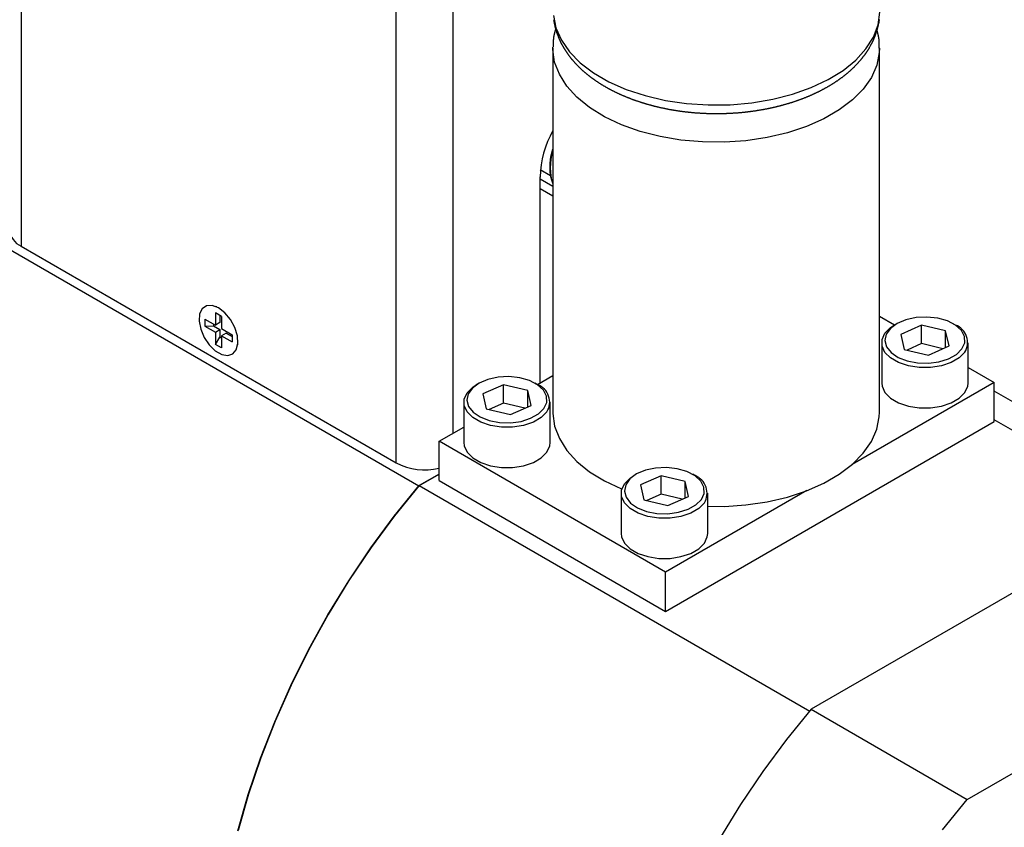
# Model space of a CAD drawing. Extents: x 9.3 to 31.1, y 5.1 to 19.6.
# Tile 110 of 132: x 28.7 to 30.2, y 16.8 to 18.1. Entities that reach past the tile are written whole.
import ezdxf

# ---------------------------------------------------------------- set-up
doc = ezdxf.new("R2010")
doc.units = 0
doc.layers.get('0').update_dxf_attribs({"linetype": 'CONTINUOUS'})

msp = doc.modelspace()

# ---------------------------------------------------------------- linework, layer by layer
at = {"color": 8, "linetype": 'CONTINUOUS'}
for p, q in [((28.6681, 19.2217), (28.6681, 17.7083)), ((29.2536, 17.3703), (29.2536, 18.8839)), ((29.3419, 18.8839), (29.3419, 17.4166))]:
    msp.add_line(p, q, dxfattribs=at)
at = {"color": 7, "linetype": 'CONTINUOUS'}
for p, q in [((27.6185, 18.2987), (29.2889, 17.3344)), ((29.4978, 18.0177), (29.4978, 18.019)), ((29.4978, 18.0177), (29.4978, 17.4497)), ((30.0078, 17.4497), (30.0078, 18.0177)), ((29.4944, 17.8183), (29.4784, 17.8275)), ((29.4779, 17.495), (29.4779, 17.8163)), ((29.4978, 17.8012), (29.4779, 17.8127)), ((29.4779, 17.7984), (29.4978, 17.7869)), ((29.4978, 17.8054), (29.4978, 17.8053)), ((28.6681, 17.7083), (29.2536, 17.3703)), ((28.9734, 17.6136), (28.9718, 17.6143)), ((28.9809, 17.5988), (28.9713, 17.6043)), ((28.9713, 17.6043), (28.9713, 17.5853)), ((28.9784, 17.6002), (28.9784, 17.5894)), ((28.9809, 17.5988), (28.9809, 17.5798)), ((30.0078, 17.5991), (30.0313, 17.5855)), ((28.9549, 17.5948), (28.9713, 17.5853)), ((28.9549, 17.5948), (28.9549, 17.5838)), ((28.9549, 17.5838), (28.9681, 17.5843)), ((28.9549, 17.5838), (28.9713, 17.5743)), ((28.9681, 17.5872), (28.9681, 17.5843)), ((28.9681, 17.5843), (28.9784, 17.5784)), ((28.9784, 17.5894), (28.9713, 17.5853)), ((30.0345, 17.5874), (30.0309, 17.5853)), ((30.0733, 17.5851), (30.0411, 17.5708)), ((30.111, 17.5762), (30.0733, 17.5851)), ((30.0733, 17.5564), (30.0733, 17.5851)), ((30.1264, 17.5853), (30.1229, 17.5874)), ((28.9713, 17.5743), (28.9784, 17.5784)), ((28.9713, 17.5743), (28.9713, 17.5553)), ((28.9713, 17.5553), (28.9784, 17.5665)), ((28.9784, 17.5784), (28.9784, 17.5665)), ((28.9809, 17.5651), (28.9784, 17.5665)), ((28.9809, 17.5798), (28.9973, 17.5703)), ((28.9879, 17.5729), (28.9809, 17.5688)), ((28.9809, 17.5688), (28.9809, 17.5498)), ((28.9809, 17.5688), (28.9973, 17.5593)), ((28.9879, 17.5729), (28.9973, 17.5675)), ((28.9973, 17.5703), (28.9973, 17.5593)), ((30.0411, 17.5708), (30.0464, 17.5475)), ((30.1163, 17.5529), (30.111, 17.5762)), ((30.111, 17.5505), (30.111, 17.5762)), ((28.9809, 17.5498), (28.9713, 17.5553)), ((29.0062, 17.5547), (29.0064, 17.5564)), ((30.0112, 17.5578), (30.0112, 17.4949)), ((30.0733, 17.5564), (30.051, 17.5464)), ((30.1064, 17.5485), (30.0733, 17.5564)), ((30.084, 17.5385), (30.1163, 17.5529)), ((30.1462, 17.4949), (30.1462, 17.5578)), ((30.0464, 17.5475), (30.084, 17.5385)), ((30.1462, 17.5192), (30.1865, 17.4959)), ((29.4738, 17.4926), (29.4978, 17.5065)), ((29.3822, 17.4945), (29.3786, 17.4924)), ((29.421, 17.4923), (29.3888, 17.478)), ((29.4587, 17.4833), (29.421, 17.4923)), ((29.421, 17.4635), (29.421, 17.4923)), ((29.4741, 17.4924), (29.4706, 17.4945)), ((30.1865, 17.4959), (29.9651, 17.3681)), ((30.1865, 17.4347), (30.1865, 17.4959)), ((29.3888, 17.478), (29.3941, 17.4547)), ((29.464, 17.46), (29.4587, 17.4833)), ((29.4587, 17.4576), (29.4587, 17.4833)), ((30.581, 17.2547), (30.1865, 17.4825)), ((29.3589, 17.4649), (29.3589, 17.402)), ((29.421, 17.4635), (29.3987, 17.4536)), ((29.4541, 17.4556), (29.421, 17.4635)), ((29.4317, 17.4457), (29.464, 17.46)), ((29.4939, 17.402), (29.4939, 17.4649)), ((29.3941, 17.4547), (29.4317, 17.4457)), ((29.6739, 17.1387), (30.1865, 17.4347)), ((30.4364, 17.2934), (30.1865, 17.4376)), ((29.3203, 17.4041), (29.3589, 17.4263)), ((29.3203, 17.3428), (29.3203, 17.4041)), ((29.6739, 17.2), (29.3203, 17.4041)), ((29.2889, 17.3344), (29.3203, 17.3526)), ((29.3203, 17.353), (29.2892, 17.3351)), ((29.6279, 17.3526), (29.6244, 17.3506)), ((29.6668, 17.3504), (29.6345, 17.3361)), ((29.7044, 17.3414), (29.6668, 17.3504)), ((29.6668, 17.3216), (29.6668, 17.3504)), ((29.7198, 17.3506), (29.7163, 17.3526)), ((29.2892, 17.3351), (29.8988, 16.9832)), ((29.3203, 17.3428), (29.6739, 17.1387)), ((29.6345, 17.3361), (29.6398, 17.3128)), ((29.7097, 17.3181), (29.7044, 17.3414)), ((29.7044, 17.3158), (29.7044, 17.3414)), ((29.6046, 17.323), (29.6046, 17.2602)), ((29.6668, 17.3216), (29.6444, 17.3117)), ((29.6998, 17.3138), (29.6668, 17.3216)), ((29.8941, 17.3271), (29.6739, 17.2)), ((29.7396, 17.2602), (29.7396, 17.323)), ((29.6398, 17.3128), (29.6774, 17.3038)), ((29.6774, 17.3038), (29.7097, 17.3181)), ((30.4333, 17.2932), (29.9012, 16.9861)), ((29.6739, 17.1387), (29.6739, 17.2)), ((30.1448, 16.8454), (30.6769, 17.1526)), ((29.9012, 16.9861), (30.1448, 16.8454))]:
    msp.add_line(p, q, dxfattribs=at)
at = {"color": 8, "linetype": 'CONTINUOUS', "flags": 128}
for points in [[(29.4987, 18.0683), (29.5027, 18.0488), (29.5112, 18.0297), (29.5239, 18.0115), (29.5408, 17.9944), (29.5615, 17.9788), (29.5855, 17.9648), (29.6126, 17.9529), (29.6422, 17.9432), (29.6738, 17.9358), (29.7068, 17.9309), (29.7406, 17.9286), (29.7747, 17.929), (29.8084, 17.9319), (29.8411, 17.9374), (29.8722, 17.9454), (29.9012, 17.9557), (29.9276, 17.9681), (29.9509, 17.9825), (29.9706, 17.9985), (29.9865, 18.0159), (29.9982, 18.0344), (30.0055, 18.0536), (30.0084, 18.0732)], [(30.0078, 18.0172), (30.0075, 18.0103), (30.0035, 17.9908), (29.9951, 17.9717), (29.9823, 17.9535), (29.9654, 17.9364), (29.9448, 17.9208), (29.9207, 17.9069), (29.8936, 17.8949), (29.864, 17.8852), (29.8324, 17.8778), (29.7994, 17.8729), (29.7656, 17.8707), (29.7315, 17.871), (29.6979, 17.8739), (29.6652, 17.8794), (29.634, 17.8874), (29.605, 17.8977), (29.5786, 17.9102), (29.5554, 17.9245), (29.5356, 17.9406), (29.5198, 17.958), (29.5081, 17.9764), (29.5007, 17.9956), (29.4979, 18.0152), (29.4978, 18.0177)]]:
    msp.add_lwpolyline(points, dxfattribs=at)
at = {"color": 7, "linetype": 'CONTINUOUS', "flags": 128}
for points in [[(28.9761, 17.6122), (28.9662, 17.616), (28.9574, 17.6155), (28.9506, 17.6109), (28.9466, 17.6027), (28.9458, 17.5916), (28.9483, 17.579), (28.9537, 17.5662), (28.9616, 17.5545), (28.9711, 17.5453), (28.9811, 17.5395), (28.9906, 17.5378), (28.9985, 17.5404), (29.0039, 17.5469), (29.0064, 17.5567), (29.0056, 17.5687), (29.0016, 17.5816), (28.9948, 17.594), (28.986, 17.6046), (28.9761, 17.6122)], [(30.1364, 17.5481), (30.1407, 17.5576), (30.1404, 17.5674), (30.1356, 17.5768), (30.1265, 17.5851), (30.1138, 17.5917), (30.0986, 17.596), (30.0819, 17.5979), (30.0649, 17.597), (30.049, 17.5936), (30.0352, 17.5878), (30.0247, 17.5801), (30.0182, 17.571), (30.0162, 17.5612), (30.0188, 17.5515), (30.0258, 17.5426), (30.0368, 17.535), (30.0509, 17.5295), (30.067, 17.5264), (30.084, 17.5259), (30.1006, 17.5281), (30.1156, 17.5327), (30.1278, 17.5396), (30.1364, 17.5481)], [(30.141, 17.5429), (30.1322, 17.5341), (30.1198, 17.5269), (30.1045, 17.5218), (30.0875, 17.5191), (30.0699, 17.5191), (30.0529, 17.5218), (30.0376, 17.5268), (30.0251, 17.534), (30.0163, 17.5428), (30.0118, 17.5527), (30.0117, 17.5628), (30.0163, 17.5727), (30.0251, 17.5815), (30.0309, 17.5853)], [(29.4841, 17.4552), (29.4884, 17.4647), (29.4881, 17.4745), (29.4833, 17.4839), (29.4742, 17.4922), (29.4615, 17.4988), (29.4463, 17.5032), (29.4295, 17.505), (29.4126, 17.5042), (29.3966, 17.5007), (29.3829, 17.4949), (29.3724, 17.4872), (29.3659, 17.4781), (29.3639, 17.4683), (29.3665, 17.4586), (29.3735, 17.4497), (29.3845, 17.4422), (29.3986, 17.4367), (29.4147, 17.4335), (29.4317, 17.433), (29.4483, 17.4352), (29.4633, 17.4399), (29.4755, 17.4467), (29.4841, 17.4552)], [(29.4887, 17.45), (29.4799, 17.4412), (29.4675, 17.434), (29.4522, 17.4289), (29.4352, 17.4263), (29.4176, 17.4263), (29.4006, 17.4289), (29.3853, 17.434), (29.3728, 17.4412), (29.364, 17.45), (29.3594, 17.4598), (29.3594, 17.47), (29.364, 17.4798), (29.3728, 17.4886), (29.3786, 17.4924)], [(30.0112, 17.4949), (30.0118, 17.4898), (30.0163, 17.48), (30.0251, 17.4712), (30.0376, 17.464), (30.0529, 17.4589), (30.0699, 17.4563), (30.0875, 17.4563), (30.1045, 17.4589), (30.1198, 17.464), (30.1322, 17.4712), (30.141, 17.48)], [(30.141, 17.48), (30.1456, 17.4898), (30.1462, 17.4949)], [(29.4978, 17.4497), (29.4979, 17.4472), (29.5007, 17.4276), (29.5081, 17.4084), (29.5198, 17.3899), (29.5356, 17.3725), (29.5554, 17.3565), (29.5786, 17.3422), (29.605, 17.3297), (29.6055, 17.3295)], [(29.7396, 17.3027), (29.7656, 17.3026), (29.7994, 17.3049), (29.8324, 17.3098), (29.864, 17.3172), (29.8936, 17.3269), (29.9207, 17.3389), (29.9448, 17.3528), (29.9654, 17.3684), (29.9823, 17.3855), (29.9951, 17.4037), (30.0035, 17.4228), (30.0075, 17.4423), (30.0078, 17.4497)], [(29.3589, 17.402), (29.3594, 17.3969), (29.364, 17.3871), (29.3728, 17.3783), (29.3853, 17.3711), (29.4006, 17.366), (29.4176, 17.3634), (29.4352, 17.3634), (29.4522, 17.366), (29.4675, 17.3711), (29.4799, 17.3783), (29.4887, 17.3871)], [(29.4887, 17.3871), (29.4933, 17.397), (29.4939, 17.402)], [(29.7345, 17.3081), (29.7257, 17.2993), (29.7132, 17.2921), (29.6979, 17.287), (29.6809, 17.2844), (29.6633, 17.2844), (29.6463, 17.287), (29.631, 17.2921), (29.6186, 17.2993), (29.6097, 17.3081), (29.6052, 17.3179), (29.6052, 17.3281), (29.6097, 17.3379), (29.6185, 17.3468), (29.6244, 17.3506)], [(29.7298, 17.3133), (29.7341, 17.3228), (29.7338, 17.3327), (29.729, 17.3421), (29.7199, 17.3504), (29.7072, 17.357), (29.692, 17.3613), (29.6753, 17.3632), (29.6583, 17.3623), (29.6424, 17.3589), (29.6286, 17.3531), (29.6181, 17.3453), (29.6116, 17.3363), (29.6096, 17.3265), (29.6122, 17.3168), (29.6193, 17.3078), (29.6302, 17.3003), (29.6443, 17.2948), (29.6604, 17.2917), (29.6774, 17.2912), (29.694, 17.2933), (29.709, 17.298), (29.7213, 17.3048), (29.7298, 17.3133)], [(29.2892, 17.3351), (29.2509, 17.2879), (29.2143, 17.2384), (29.1796, 17.187), (29.1472, 17.1338), (29.117, 17.0793), (29.0893, 17.0237), (29.0643, 16.9674), (29.0421, 16.9106), (29.0229, 16.8537), (29.0067, 16.7971)], [(29.0063, 16.7964), (29.0225, 16.8531), (29.0418, 16.91), (29.064, 16.9667), (29.089, 17.0231), (29.1166, 17.0787), (29.1468, 17.1332), (29.1793, 17.1863), (29.2139, 17.2377), (29.2505, 17.2872), (29.2889, 17.3344)], [(29.6046, 17.2602), (29.6052, 17.2551), (29.6097, 17.2452), (29.6186, 17.2364), (29.631, 17.2292), (29.6463, 17.2242), (29.6633, 17.2215), (29.6809, 17.2215), (29.6979, 17.2242), (29.7132, 17.2293), (29.7257, 17.2365), (29.7345, 17.2453)], [(29.7345, 17.2453), (29.739, 17.2551), (29.7396, 17.2602)], [(29.9012, 16.9861), (29.8626, 16.9388), (29.8257, 16.8892), (29.7908, 16.8376), (29.758, 16.7843)], [(30.1062, 16.7982), (30.1448, 16.8454)]]:
    msp.add_lwpolyline(points, dxfattribs=at)
at = {"color": 7}
for points in [[(29.4992, 18.0616, 0), (29.4993, 18.061, 0), (29.4994, 18.0605, 0), (29.4994, 18.0599, 0), (29.4995, 18.0593, 0), (29.4996, 18.0587, 0), (29.4997, 18.0581, 0), (29.4998, 18.0575, 0), (29.4999, 18.0569, 0), (29.5, 18.0563, 0), (29.5001, 18.0557, 0), (29.5003, 18.0552, 0), (29.5004, 18.0546, 0), (29.5005, 18.054, 0), (29.5006, 18.0534, 0), (29.5008, 18.0528, 0), (29.5009, 18.0522, 0), (29.501, 18.0517, 0), (29.5012, 18.0511, 0), (29.5013, 18.0505, 0), (29.5015, 18.0499, 0), (29.5016, 18.0493, 0), (29.5018, 18.0487, 0), (29.502, 18.0482, 0), (29.5021, 18.0476, 0), (29.5023, 18.047, 0), (29.5025, 18.0464, 0), (29.5026, 18.0459, 0), (29.5028, 18.0453, 0), (29.503, 18.0447, 0), (29.5032, 18.0441, 0), (29.5034, 18.0436, 0), (29.5035, 18.043, 0), (29.5037, 18.0424, 0), (29.5039, 18.0418, 0), (29.5041, 18.0413, 0), (29.5043, 18.0407, 0), (29.5045, 18.0401, 0), (29.5047, 18.0396, 0), (29.5049, 18.039, 0), (29.5051, 18.0384, 0), (29.5053, 18.0379, 0), (29.5055, 18.0373, 0), (29.5057, 18.0367, 0), (29.506, 18.0362, 0), (29.5062, 18.0356, 0), (29.5064, 18.035, 0), (29.5066, 18.0345, 0), (29.5068, 18.0339, 0), (29.5071, 18.0334, 0), (29.5073, 18.0328, 0), (29.5075, 18.0322, 0), (29.5078, 18.0317, 0), (29.508, 18.0311, 0), (29.5083, 18.0306, 0), (29.5085, 18.03, 0), (29.5088, 18.0295, 0), (29.509, 18.0289, 0), (29.5093, 18.0284, 0), (29.5095, 18.0278, 0), (29.5098, 18.0273, 0), (29.5101, 18.0267, 0), (29.5103, 18.0262, 0), (29.5106, 18.0256, 0), (29.5109, 18.0251, 0), (29.5111, 18.0245, 0), (29.5114, 18.024, 0), (29.5117, 18.0235, 0), (29.512, 18.0229, 0), (29.5123, 18.0224, 0), (29.5126, 18.0218, 0), (29.5129, 18.0213, 0), (29.5132, 18.0208, 0), (29.5135, 18.0202, 0), (29.5138, 18.0197, 0), (29.5141, 18.0192, 0), (29.5144, 18.0186, 0), (29.5147, 18.0181, 0), (29.515, 18.0176, 0), (29.5153, 18.017, 0), (29.5156, 18.0165, 0), (29.516, 18.016, 0), (29.5163, 18.0155, 0), (29.5166, 18.0149, 0), (29.517, 18.0144, 0), (29.5173, 18.0139, 0), (29.5176, 18.0134, 0), (29.518, 18.0129, 0), (29.5183, 18.0123, 0), (29.5187, 18.0118, 0), (29.519, 18.0113, 0), (29.5194, 18.0108, 0), (29.5197, 18.0103, 0), (29.5201, 18.0098, 0), (29.5204, 18.0092, 0), (29.5208, 18.0087, 0), (29.5211, 18.0082, 0), (29.5215, 18.0077, 0), (29.5219, 18.0072, 0), (29.5222, 18.0067, 0), (29.5226, 18.0062, 0), (29.523, 18.0057, 0), (29.5234, 18.0052, 0), (29.5238, 18.0047, 0), (29.5241, 18.0042, 0), (29.5245, 18.0037, 0), (29.5249, 18.0032, 0), (29.5253, 18.0027, 0), (29.5257, 18.0022, 0), (29.5261, 18.0017, 0), (29.5265, 18.0012, 0), (29.5269, 18.0007, 0), (29.5273, 18.0002, 0), (29.5277, 17.9997, 0), (29.5281, 17.9993, 0), (29.5285, 17.9988, 0), (29.5289, 17.9983, 0), (29.5293, 17.9978, 0), (29.5298, 17.9973, 0), (29.5302, 17.9968, 0), (29.5306, 17.9964, 0), (29.531, 17.9959, 0), (29.5315, 17.9954, 0), (29.5319, 17.9949, 0), (29.5323, 17.9944, 0), (29.5327, 17.994, 0), (29.5332, 17.9935, 0), (29.5336, 17.993, 0), (29.5341, 17.9926, 0), (29.5345, 17.9921, 0), (29.535, 17.9916, 0), (29.5354, 17.9912, 0), (29.5359, 17.9907, 0), (29.5363, 17.9902, 0), (29.5368, 17.9898, 0), (29.5372, 17.9893, 0), (29.5377, 17.9888, 0), (29.5381, 17.9884, 0), (29.5386, 17.9879, 0), (29.5391, 17.9875, 0), (29.5395, 17.987, 0), (29.54, 17.9866, 0), (29.5405, 17.9861, 0), (29.541, 17.9856, 0), (29.5414, 17.9852, 0), (29.5419, 17.9847, 0), (29.5424, 17.9843, 0), (29.5429, 17.9839, 0), (29.5434, 17.9834, 0), (29.5439, 17.983, 0), (29.5444, 17.9825, 0), (29.5448, 17.9821, 0), (29.5453, 17.9816, 0), (29.5458, 17.9812, 0), (29.5463, 17.9808, 0), (29.5468, 17.9803, 0), (29.5473, 17.9799, 0), (29.5479, 17.9795, 0), (29.5484, 17.979, 0), (29.5489, 17.9786, 0), (29.5494, 17.9782, 0), (29.5499, 17.9777, 0), (29.5504, 17.9773, 0), (29.5509, 17.9769, 0), (29.5515, 17.9765, 0), (29.552, 17.976, 0), (29.5525, 17.9756, 0), (29.553, 17.9752, 0), (29.5536, 17.9748, 0), (29.5541, 17.9744, 0), (29.5546, 17.9739, 0), (29.5552, 17.9735, 0), (29.5557, 17.9731, 0), (29.5563, 17.9727, 0), (29.5568, 17.9723, 0), (29.5573, 17.9719, 0), (29.5579, 17.9715, 0), (29.5584, 17.9711, 0), (29.559, 17.9707, 0), (29.5595, 17.9703, 0), (29.5601, 17.9699, 0), (29.5606, 17.9695, 0), (29.5612, 17.969, 0), (29.5618, 17.9687, 0), (29.5623, 17.9683, 0), (29.5629, 17.9679, 0), (29.5635, 17.9675, 0), (29.564, 17.9671, 0), (29.5646, 17.9667, 0), (29.5652, 17.9663, 0), (29.5657, 17.9659, 0), (29.5663, 17.9655, 0), (29.5669, 17.9651, 0), (29.5675, 17.9647, 0), (29.5681, 17.9643, 0), (29.5686, 17.964, 0), (29.5692, 17.9636, 0), (29.5698, 17.9632, 0), (29.5704, 17.9628, 0), (29.571, 17.9624, 0), (29.5716, 17.9621, 0), (29.5722, 17.9617, 0), (29.5728, 17.9613, 0), (29.5734, 17.961, 0), (29.574, 17.9606, 0), (29.5746, 17.9602, 0), (29.5752, 17.9598, 0), (29.5758, 17.9595, 0), (29.5764, 17.9591, 0), (29.577, 17.9587, 0), (29.5776, 17.9584, 0), (29.5783, 17.958, 0), (29.5789, 17.9577, 0), (29.5795, 17.9573, 0), (29.5801, 17.9569, 0), (29.5807, 17.9566, 0), (29.5814, 17.9562, 0), (29.582, 17.9559, 0), (29.5826, 17.9555, 0), (29.5832, 17.9552, 0), (29.5839, 17.9548, 0), (29.5845, 17.9545, 0), (29.5851, 17.9541, 0), (29.5858, 17.9538, 0), (29.5864, 17.9535, 0), (29.587, 17.9531, 0), (29.5877, 17.9528, 0), (29.5883, 17.9524, 0), (29.589, 17.9521, 0), (29.5896, 17.9518, 0), (29.5903, 17.9514, 0), (29.5909, 17.9511, 0), (29.5916, 17.9508, 0), (29.5922, 17.9504, 0), (29.5929, 17.9501, 0), (29.5935, 17.9498, 0), (29.5942, 17.9495, 0), (29.5948, 17.9491, 0), (29.5955, 17.9488, 0), (29.5962, 17.9485, 0), (29.5968, 17.9482, 0), (29.5975, 17.9478, 0), (29.5982, 17.9475, 0), (29.5988, 17.9472, 0), (29.5995, 17.9469, 0), (29.6002, 17.9466, 0), (29.6009, 17.9463, 0), (29.6015, 17.946, 0), (29.6022, 17.9457, 0), (29.6029, 17.9453, 0), (29.6036, 17.945, 0), (29.6043, 17.9447, 0), (29.6049, 17.9444, 0), (29.6056, 17.9441, 0), (29.6063, 17.9438, 0), (29.607, 17.9435, 0), (29.6077, 17.9432, 0), (29.6084, 17.9429, 0), (29.6091, 17.9426, 0), (29.6098, 17.9424, 0), (29.6105, 17.9421, 0), (29.6112, 17.9418, 0), (29.6119, 17.9415, 0), (29.6126, 17.9412, 0), (29.6133, 17.9409, 0), (29.614, 17.9406, 0), (29.6147, 17.9404, 0), (29.6154, 17.9401, 0), (29.6161, 17.9398, 0), (29.6168, 17.9395, 0), (29.6175, 17.9392, 0), (29.6182, 17.939, 0), (29.6189, 17.9387, 0), (29.6197, 17.9384, 0), (29.6204, 17.9381, 0), (29.6211, 17.9379, 0), (29.6218, 17.9376, 0), (29.6225, 17.9373, 0), (29.6232, 17.9371, 0), (29.624, 17.9368, 0), (29.6247, 17.9366, 0), (29.6254, 17.9363, 0), (29.6262, 17.936, 0), (29.6269, 17.9358, 0), (29.6276, 17.9355, 0), (29.6283, 17.9353, 0), (29.6291, 17.935, 0), (29.6298, 17.9348, 0), (29.6305, 17.9345, 0), (29.6313, 17.9343, 0), (29.632, 17.934, 0), (29.6328, 17.9338, 0), (29.6335, 17.9335, 0), (29.6342, 17.9333, 0), (29.635, 17.9331, 0), (29.6357, 17.9328, 0), (29.6365, 17.9326, 0), (29.6372, 17.9323, 0), (29.638, 17.9321, 0), (29.6387, 17.9319, 0), (29.6395, 17.9317, 0), (29.6402, 17.9314, 0), (29.641, 17.9312, 0), (29.6417, 17.931, 0), (29.6425, 17.9307, 0), (29.6432, 17.9305, 0), (29.644, 17.9303, 0), (29.6448, 17.9301, 0), (29.6455, 17.9299, 0), (29.6463, 17.9296, 0), (29.6471, 17.9294, 0), (29.6478, 17.9292, 0), (29.6486, 17.929, 0), (29.6493, 17.9288, 0), (29.6501, 17.9286, 0), (29.6509, 17.9284, 0), (29.6517, 17.9282, 0), (29.6524, 17.928, 0), (29.6532, 17.9278, 0), (29.654, 17.9276, 0), (29.6547, 17.9274, 0), (29.6555, 17.9272, 0), (29.6563, 17.927, 0), (29.6571, 17.9268, 0), (29.6578, 17.9266, 0), (29.6586, 17.9264, 0), (29.6594, 17.9262, 0), (29.6602, 17.926, 0), (29.661, 17.9258, 0), (29.6618, 17.9256, 0), (29.6625, 17.9255, 0), (29.6633, 17.9253, 0), (29.6641, 17.9251, 0), (29.6649, 17.9249, 0), (29.6657, 17.9247, 0), (29.6665, 17.9246, 0), (29.6673, 17.9244, 0), (29.668, 17.9242, 0), (29.6688, 17.924, 0), (29.6696, 17.9239, 0), (29.6704, 17.9237, 0), (29.6712, 17.9235, 0), (29.672, 17.9234, 0), (29.6728, 17.9232, 0), (29.6736, 17.9231, 0), (29.6744, 17.9229, 0), (29.6752, 17.9227, 0), (29.676, 17.9226, 0), (29.6768, 17.9224, 0), (29.6776, 17.9223, 0), (29.6784, 17.9221, 0), (29.6792, 17.922, 0), (29.68, 17.9218, 0), (29.6808, 17.9217, 0), (29.6816, 17.9215, 0), (29.6824, 17.9214, 0), (29.6832, 17.9212, 0), (29.684, 17.9211, 0), (29.6849, 17.921, 0), (29.6857, 17.9208, 0), (29.6865, 17.9207, 0), (29.6873, 17.9206, 0), (29.6881, 17.9204, 0), (29.6889, 17.9203, 0), (29.6897, 17.9202, 0), (29.6905, 17.92, 0), (29.6913, 17.9199, 0), (29.6922, 17.9198, 0), (29.693, 17.9197, 0), (29.6938, 17.9195, 0), (29.6946, 17.9194, 0), (29.6954, 17.9193, 0), (29.6962, 17.9192, 0), (29.6971, 17.9191, 0), (29.6979, 17.919, 0), (29.6987, 17.9189, 0), (29.6995, 17.9188, 0), (29.7003, 17.9186, 0), (29.7012, 17.9185, 0), (29.702, 17.9184, 0), (29.7028, 17.9183, 0), (29.7036, 17.9182, 0), (29.7045, 17.9181, 0), (29.7053, 17.918, 0), (29.7061, 17.9179, 0), (29.7069, 17.9178, 0), (29.7078, 17.9178, 0), (29.7086, 17.9177, 0), (29.7094, 17.9176, 0), (29.7102, 17.9175, 0), (29.7111, 17.9174, 0), (29.7119, 17.9173, 0), (29.7127, 17.9172, 0), (29.7135, 17.9172, 0), (29.7144, 17.9171, 0), (29.7152, 17.917, 0), (29.716, 17.9169, 0), (29.7169, 17.9168, 0), (29.7177, 17.9168, 0), (29.7185, 17.9167, 0), (29.7194, 17.9166, 0), (29.7202, 17.9166, 0), (29.721, 17.9165, 0), (29.7219, 17.9164, 0), (29.7227, 17.9164, 0), (29.7235, 17.9163, 0), (29.7244, 17.9163, 0), (29.7252, 17.9162, 0), (29.726, 17.9161, 0), (29.7269, 17.9161, 0), (29.7277, 17.916, 0), (29.7285, 17.916, 0), (29.7294, 17.9159, 0), (29.7302, 17.9159, 0), (29.731, 17.9158, 0), (29.7319, 17.9158, 0), (29.7327, 17.9158, 0), (29.7335, 17.9157, 0), (29.7344, 17.9157, 0), (29.7352, 17.9156, 0), (29.7361, 17.9156, 0), (29.7369, 17.9156, 0), (29.7377, 17.9155, 0), (29.7386, 17.9155, 0), (29.7394, 17.9155, 0), (29.7403, 17.9154, 0), (29.7411, 17.9154, 0), (29.7419, 17.9154, 0), (29.7428, 17.9154, 0), (29.7436, 17.9154, 0), (29.7444, 17.9153, 0), (29.7453, 17.9153, 0), (29.7461, 17.9153, 0), (29.747, 17.9153, 0), (29.7478, 17.9153, 0), (29.7486, 17.9153, 0), (29.7495, 17.9153, 0), (29.7503, 17.9153, 0), (29.7512, 17.9152, 0), (29.752, 17.9152, 0), (29.7528, 17.9152, 0), (29.7537, 17.9152, 0), (29.7545, 17.9152, 0), (29.7554, 17.9152, 0), (29.7562, 17.9153, 0), (29.757, 17.9153, 0), (29.7579, 17.9153, 0), (29.7587, 17.9153, 0), (29.7596, 17.9153, 0), (29.7604, 17.9153, 0), (29.7612, 17.9153, 0), (29.7621, 17.9153, 0), (29.7629, 17.9154, 0), (29.7638, 17.9154, 0), (29.7646, 17.9154, 0), (29.7654, 17.9154, 0), (29.7663, 17.9154, 0), (29.7671, 17.9155, 0), (29.7679, 17.9155, 0), (29.7688, 17.9155, 0), (29.7696, 17.9156, 0), (29.7705, 17.9156, 0), (29.7713, 17.9156, 0), (29.7721, 17.9157, 0), (29.773, 17.9157, 0), (29.7738, 17.9157, 0), (29.7746, 17.9158, 0), (29.7755, 17.9158, 0), (29.7763, 17.9159, 0), (29.7772, 17.9159, 0), (29.778, 17.916, 0), (29.7788, 17.916, 0), (29.7797, 17.9161, 0), (29.7805, 17.9161, 0), (29.7813, 17.9162, 0), (29.7822, 17.9162, 0), (29.783, 17.9163, 0), (29.7838, 17.9164, 0), (29.7847, 17.9164, 0), (29.7855, 17.9165, 0), (29.7863, 17.9165, 0), (29.7872, 17.9166, 0), (29.788, 17.9167, 0), (29.7888, 17.9167, 0), (29.7897, 17.9168, 0), (29.7905, 17.9169, 0), (29.7913, 17.917, 0), (29.7921, 17.917, 0), (29.793, 17.9171, 0), (29.7938, 17.9172, 0), (29.7946, 17.9173, 0), (29.7955, 17.9174, 0), (29.7963, 17.9175, 0), (29.7971, 17.9175, 0), (29.7979, 17.9176, 0), (29.7988, 17.9177, 0), (29.7996, 17.9178, 0), (29.8004, 17.9179, 0), (29.8012, 17.918, 0), (29.8021, 17.9181, 0), (29.8029, 17.9182, 0), (29.8037, 17.9183, 0), (29.8045, 17.9184, 0), (29.8054, 17.9185, 0), (29.8062, 17.9186, 0), (29.807, 17.9187, 0), (29.8078, 17.9188, 0), (29.8086, 17.9189, 0), (29.8095, 17.919, 0), (29.8103, 17.9192, 0), (29.8111, 17.9193, 0), (29.8119, 17.9194, 0), (29.8127, 17.9195, 0), (29.8136, 17.9196, 0), (29.8144, 17.9197, 0), (29.8152, 17.9199, 0), (29.816, 17.92, 0), (29.8168, 17.9201, 0), (29.8176, 17.9203, 0), (29.8184, 17.9204, 0), (29.8192, 17.9205, 0), (29.8201, 17.9206, 0), (29.8209, 17.9208, 0), (29.8217, 17.9209, 0), (29.8225, 17.9211, 0), (29.8233, 17.9212, 0), (29.8241, 17.9213, 0), (29.8249, 17.9215, 0), (29.8257, 17.9216, 0), (29.8265, 17.9218, 0), (29.8273, 17.9219, 0), (29.8281, 17.9221, 0), (29.8289, 17.9222, 0), (29.8297, 17.9224, 0), (29.8305, 17.9225, 0), (29.8313, 17.9227, 0), (29.8321, 17.9228, 0), (29.8329, 17.923, 0), (29.8337, 17.9232, 0), (29.8345, 17.9233, 0), (29.8353, 17.9235, 0), (29.8361, 17.9236, 0), (29.8369, 17.9238, 0), (29.8377, 17.924, 0), (29.8385, 17.9242, 0), (29.8393, 17.9243, 0), (29.8401, 17.9245, 0), (29.8409, 17.9247, 0), (29.8416, 17.9249, 0), (29.8424, 17.925, 0), (29.8432, 17.9252, 0), (29.844, 17.9254, 0), (29.8448, 17.9256, 0), (29.8456, 17.9258, 0), (29.8464, 17.9259, 0), (29.8471, 17.9261, 0), (29.8479, 17.9263, 0), (29.8487, 17.9265, 0), (29.8495, 17.9267, 0), (29.8502, 17.9269, 0), (29.851, 17.9271, 0), (29.8518, 17.9273, 0), (29.8526, 17.9275, 0), (29.8533, 17.9277, 0), (29.8541, 17.9279, 0), (29.8549, 17.9281, 0), (29.8557, 17.9283, 0), (29.8564, 17.9285, 0), (29.8572, 17.9287, 0), (29.858, 17.9289, 0), (29.8587, 17.9291, 0), (29.8595, 17.9294, 0), (29.8603, 17.9296, 0), (29.861, 17.9298, 0), (29.8618, 17.93, 0), (29.8625, 17.9302, 0), (29.8633, 17.9304, 0), (29.8641, 17.9307, 0), (29.8648, 17.9309, 0), (29.8656, 17.9311, 0), (29.8663, 17.9313, 0), (29.8671, 17.9316, 0), (29.8678, 17.9318, 0), (29.8686, 17.932, 0), (29.8693, 17.9323, 0), (29.8701, 17.9325, 0), (29.8708, 17.9327, 0), (29.8716, 17.933, 0), (29.8723, 17.9332, 0), (29.873, 17.9335, 0), (29.8738, 17.9337, 0), (29.8745, 17.9339, 0), (29.8753, 17.9342, 0), (29.876, 17.9344, 0), (29.8767, 17.9347, 0), (29.8775, 17.9349, 0), (29.8782, 17.9352, 0), (29.8789, 17.9354, 0), (29.8797, 17.9357, 0), (29.8804, 17.9359, 0), (29.8811, 17.9362, 0), (29.8819, 17.9365, 0), (29.8826, 17.9367, 0), (29.8833, 17.937, 0), (29.884, 17.9373, 0), (29.8848, 17.9375, 0), (29.8855, 17.9378, 0), (29.8862, 17.9381, 0), (29.8869, 17.9383, 0), (29.8876, 17.9386, 0), (29.8883, 17.9389, 0), (29.8891, 17.9391, 0), (29.8898, 17.9394, 0), (29.8905, 17.9397, 0), (29.8912, 17.94, 0), (29.8919, 17.9403, 0), (29.8926, 17.9405, 0), (29.8933, 17.9408, 0), (29.894, 17.9411, 0), (29.8947, 17.9414, 0), (29.8954, 17.9417, 0), (29.8961, 17.942, 0), (29.8968, 17.9423, 0), (29.8975, 17.9425, 0), (29.8982, 17.9428, 0), (29.8989, 17.9431, 0), (29.8996, 17.9434, 0), (29.9003, 17.9437, 0), (29.9009, 17.944, 0), (29.9016, 17.9443, 0), (29.9023, 17.9446, 0), (29.903, 17.9449, 0), (29.9037, 17.9452, 0), (29.9044, 17.9455, 0), (29.905, 17.9459, 0), (29.9057, 17.9462, 0), (29.9064, 17.9465, 0), (29.9071, 17.9468, 0), (29.9077, 17.9471, 0), (29.9084, 17.9474, 0), (29.9091, 17.9477, 0), (29.9097, 17.9481, 0), (29.9104, 17.9484, 0), (29.9111, 17.9487, 0), (29.9117, 17.949, 0), (29.9124, 17.9493, 0), (29.9131, 17.9497, 0), (29.9137, 17.95, 0), (29.9144, 17.9503, 0), (29.915, 17.9506, 0), (29.9157, 17.951, 0), (29.9163, 17.9513, 0), (29.917, 17.9516, 0), (29.9176, 17.952, 0), (29.9183, 17.9523, 0), (29.9189, 17.9527, 0), (29.9195, 17.953, 0), (29.9202, 17.9533, 0), (29.9208, 17.9537, 0), (29.9215, 17.954, 0), (29.9221, 17.9544, 0), (29.9227, 17.9547, 0), (29.9234, 17.9551, 0), (29.924, 17.9554, 0), (29.9246, 17.9558, 0), (29.9252, 17.9561, 0), (29.9259, 17.9565, 0), (29.9265, 17.9568, 0), (29.9271, 17.9572, 0), (29.9277, 17.9575, 0), (29.9283, 17.9579, 0), (29.929, 17.9583, 0), (29.9296, 17.9586, 0), (29.9302, 17.959, 0), (29.9308, 17.9593, 0), (29.9314, 17.9597, 0), (29.932, 17.9601, 0), (29.9326, 17.9605, 0), (29.9332, 17.9608, 0), (29.9338, 17.9612, 0), (29.9344, 17.9616, 0), (29.935, 17.9619, 0), (29.9356, 17.9623, 0), (29.9362, 17.9627, 0), (29.9368, 17.9631, 0), (29.9374, 17.9635, 0), (29.938, 17.9638, 0), (29.9385, 17.9642, 0), (29.9391, 17.9646, 0), (29.9397, 17.965, 0), (29.9403, 17.9654, 0), (29.9409, 17.9658, 0), (29.9414, 17.9661, 0), (29.942, 17.9665, 0), (29.9426, 17.9669, 0), (29.9432, 17.9673, 0), (29.9437, 17.9677, 0), (29.9443, 17.9681, 0), (29.9448, 17.9685, 0), (29.9454, 17.9689, 0), (29.946, 17.9693, 0), (29.9465, 17.9697, 0), (29.9471, 17.9701, 0), (29.9476, 17.9705, 0), (29.9482, 17.9709, 0), (29.9487, 17.9713, 0), (29.9493, 17.9717, 0), (29.9498, 17.9721, 0), (29.9504, 17.9726, 0), (29.9509, 17.973, 0), (29.9515, 17.9734, 0), (29.952, 17.9738, 0), (29.9525, 17.9742, 0), (29.9531, 17.9746, 0), (29.9536, 17.9751, 0), (29.9541, 17.9755, 0), (29.9546, 17.9759, 0), (29.9552, 17.9763, 0), (29.9557, 17.9767, 0), (29.9562, 17.9772, 0), (29.9567, 17.9776, 0), (29.9572, 17.978, 0), (29.9578, 17.9784, 0), (29.9583, 17.9789, 0), (29.9588, 17.9793, 0), (29.9593, 17.9797, 0), (29.9598, 17.9802, 0), (29.9603, 17.9806, 0), (29.9608, 17.9811, 0), (29.9613, 17.9815, 0), (29.9618, 17.9819, 0), (29.9623, 17.9824, 0), (29.9628, 17.9828, 0), (29.9633, 17.9833, 0), (29.9638, 17.9837, 0), (29.9642, 17.9841, 0), (29.9647, 17.9846, 0), (29.9652, 17.985, 0), (29.9657, 17.9855, 0), (29.9662, 17.9859, 0), (29.9666, 17.9864, 0), (29.9671, 17.9868, 0), (29.9676, 17.9873, 0), (29.968, 17.9878, 0), (29.9685, 17.9882, 0), (29.969, 17.9887, 0), (29.9694, 17.9891, 0), (29.9699, 17.9896, 0), (29.9703, 17.9901, 0), (29.9708, 17.9905, 0), (29.9713, 17.991, 0), (29.9717, 17.9915, 0), (29.9721, 17.9919, 0), (29.9726, 17.9924, 0), (29.973, 17.9929, 0), (29.9735, 17.9933, 0), (29.9739, 17.9938, 0), (29.9743, 17.9943, 0), (29.9748, 17.9948, 0), (29.9752, 17.9952, 0), (29.9756, 17.9957, 0), (29.9761, 17.9962, 0), (29.9765, 17.9967, 0), (29.9769, 17.9972, 0), (29.9773, 17.9976, 0), (29.9777, 17.9981, 0), (29.9782, 17.9986, 0), (29.9786, 17.9991, 0), (29.979, 17.9996, 0), (29.9794, 18.0001, 0), (29.9798, 18.0006, 0), (29.9802, 18.001, 0), (29.9806, 18.0015, 0), (29.981, 18.002, 0), (29.9814, 18.0025, 0), (29.9818, 18.003, 0), (29.9822, 18.0035, 0), (29.9825, 18.004, 0), (29.9829, 18.0045, 0), (29.9833, 18.005, 0), (29.9837, 18.0055, 0), (29.9841, 18.006, 0), (29.9844, 18.0065, 0), (29.9848, 18.007, 0), (29.9852, 18.0075, 0), (29.9855, 18.0081, 0), (29.9859, 18.0086, 0), (29.9863, 18.0091, 0), (29.9866, 18.0096, 0), (29.987, 18.0101, 0), (29.9873, 18.0106, 0), (29.9877, 18.0111, 0), (29.988, 18.0116, 0), (29.9884, 18.0122, 0), (29.9887, 18.0127, 0), (29.9891, 18.0132, 0), (29.9894, 18.0137, 0), (29.9897, 18.0142, 0), (29.9901, 18.0148, 0), (29.9904, 18.0153, 0), (29.9907, 18.0158, 0), (29.9911, 18.0163, 0), (29.9914, 18.0169, 0), (29.9917, 18.0174, 0), (29.992, 18.0179, 0), (29.9923, 18.0185, 0), (29.9926, 18.019, 0), (29.9929, 18.0195, 0), (29.9933, 18.0201, 0), (29.9936, 18.0206, 0), (29.9939, 18.0211, 0), (29.9941, 18.0217, 0), (29.9944, 18.0222, 0), (29.9947, 18.0227, 0), (29.995, 18.0233, 0), (29.9953, 18.0238, 0), (29.9956, 18.0244, 0), (29.9959, 18.0249, 0), (29.9961, 18.0254, 0), (29.9964, 18.026, 0), (29.9967, 18.0265, 0), (29.997, 18.0271, 0), (29.9972, 18.0276, 0), (29.9975, 18.0282, 0), (29.9977, 18.0287, 0), (29.998, 18.0293, 0), (29.9982, 18.0298, 0), (29.9985, 18.0304, 0), (29.9987, 18.0309, 0), (29.999, 18.0315, 0), (29.9992, 18.0321, 0), (29.9994, 18.0326, 0), (29.9997, 18.0332, 0), (29.9999, 18.0337, 0), (30.0001, 18.0343, 0), (30.0003, 18.0349, 0), (30.0006, 18.0354, 0), (30.0008, 18.036, 0), (30.001, 18.0365, 0), (30.0012, 18.0371, 0), (30.0014, 18.0377, 0), (30.0016, 18.0382, 0), (30.0018, 18.0388, 0), (30.002, 18.0394, 0), (30.0022, 18.0399, 0), (30.0024, 18.0405, 0), (30.0026, 18.0411, 0), (30.0028, 18.0416, 0), (30.003, 18.0422, 0), (30.0032, 18.0428, 0), (30.0033, 18.0434, 0), (30.0035, 18.0439, 0), (30.0037, 18.0445, 0), (30.0039, 18.0451, 0), (30.004, 18.0457, 0), (30.0042, 18.0462, 0), (30.0044, 18.0468, 0), (30.0045, 18.0474, 0), (30.0047, 18.048, 0), (30.0048, 18.0486, 0), (30.005, 18.0491, 0), (30.0052, 18.0497, 0), (30.0053, 18.0503, 0), (30.0055, 18.0509, 0), (30.0056, 18.0515, 0), (30.0058, 18.052, 0), (30.0059, 18.0526, 0), (30.006, 18.0532, 0), (30.0062, 18.0538, 0), (30.0063, 18.0544, 0), (30.0064, 18.055, 0), (30.0066, 18.0556, 0), (30.0067, 18.0561, 0), (30.0068, 18.0567, 0), (30.007, 18.0573, 0), (30.0071, 18.0579, 0), (30.0072, 18.0585, 0), (30.0073, 18.0591, 0), (30.0074, 18.0597, 0), (30.0075, 18.0603, 0), (30.0076, 18.0609, 0), (30.0077, 18.0614, 0), (30.0078, 18.062, 0)], [(29.5024, 18.0475, 0), (29.5023, 18.0473, 0), (29.5023, 18.0472, 0), (29.5022, 18.047, 0), (29.5022, 18.0468, 0), (29.5021, 18.0466, 0), (29.5021, 18.0465, 0), (29.502, 18.0463, 0), (29.502, 18.0461, 0), (29.5019, 18.046, 0), (29.5019, 18.0458, 0), (29.5018, 18.0456, 0), (29.5018, 18.0454, 0), (29.5017, 18.0453, 0), (29.5017, 18.0451, 0), (29.5016, 18.0449, 0), (29.5016, 18.0447, 0), (29.5015, 18.0446, 0), (29.5015, 18.0444, 0), (29.5014, 18.0442, 0), (29.5014, 18.044, 0), (29.5013, 18.0439, 0), (29.5013, 18.0437, 0), (29.5012, 18.0435, 0), (29.5012, 18.0434, 0), (29.5011, 18.0432, 0), (29.5011, 18.043, 0), (29.501, 18.0428, 0), (29.501, 18.0427, 0), (29.5009, 18.0425, 0), (29.5009, 18.0423, 0), (29.5008, 18.0421, 0), (29.5008, 18.042, 0), (29.5007, 18.0418, 0), (29.5007, 18.0416, 0), (29.5006, 18.0414, 0), (29.5006, 18.0413, 0), (29.5006, 18.0411, 0), (29.5005, 18.0409, 0), (29.5005, 18.0407, 0), (29.5004, 18.0406, 0), (29.5004, 18.0404, 0), (29.5003, 18.0402, 0), (29.5003, 18.04, 0), (29.5002, 18.0399, 0), (29.5002, 18.0397, 0), (29.5002, 18.0395, 0), (29.5001, 18.0394, 0), (29.5001, 18.0392, 0), (29.5, 18.039, 0), (29.5, 18.0388, 0), (29.4999, 18.0387, 0), (29.4999, 18.0385, 0), (29.4999, 18.0383, 0), (29.4998, 18.0381, 0), (29.4998, 18.038, 0), (29.4997, 18.0378, 0), (29.4997, 18.0376, 0), (29.4997, 18.0374, 0), (29.4996, 18.0373, 0), (29.4996, 18.0371, 0), (29.4996, 18.0369, 0), (29.4995, 18.0367, 0), (29.4995, 18.0366, 0), (29.4995, 18.0364, 0), (29.4994, 18.0362, 0), (29.4994, 18.036, 0), (29.4994, 18.0359, 0), (29.4993, 18.0357, 0), (29.4993, 18.0355, 0), (29.4993, 18.0353, 0), (29.4992, 18.0351, 0), (29.4992, 18.035, 0), (29.4992, 18.0348, 0), (29.4991, 18.0346, 0), (29.4991, 18.0344, 0), (29.4991, 18.0343, 0), (29.499, 18.0341, 0), (29.499, 18.0339, 0), (29.499, 18.0337, 0), (29.499, 18.0336, 0), (29.4989, 18.0334, 0), (29.4989, 18.0332, 0), (29.4989, 18.033, 0), (29.4989, 18.0329, 0), (29.4988, 18.0327, 0), (29.4988, 18.0325, 0), (29.4988, 18.0323, 0), (29.4988, 18.0321, 0), (29.4988, 18.032, 0), (29.4987, 18.0318, 0), (29.4987, 18.0316, 0), (29.4987, 18.0314, 0), (29.4987, 18.0313, 0), (29.4987, 18.0311, 0), (29.4987, 18.0309, 0), (29.4986, 18.0307, 0), (29.4986, 18.0306, 0), (29.4986, 18.0304, 0), (29.4986, 18.0302, 0), (29.4986, 18.03, 0), (29.4986, 18.0298, 0), (29.4986, 18.0297, 0), (29.4985, 18.0295, 0), (29.4985, 18.0293, 0), (29.4985, 18.0291, 0), (29.4985, 18.0289, 0), (29.4985, 18.0288, 0), (29.4985, 18.0286, 0), (29.4985, 18.0284, 0), (29.4985, 18.0282, 0), (29.4985, 18.0281, 0), (29.4984, 18.0279, 0), (29.4984, 18.0277, 0), (29.4984, 18.0275, 0), (29.4984, 18.0273, 0), (29.4984, 18.0272, 0), (29.4984, 18.027, 0), (29.4984, 18.0268, 0), (29.4984, 18.0266, 0), (29.4984, 18.0264, 0), (29.4984, 18.0263, 0), (29.4984, 18.0261, 0), (29.4984, 18.0259, 0), (29.4984, 18.0257, 0), (29.4984, 18.0256, 0), (29.4984, 18.0254, 0), (29.4984, 18.0252, 0), (29.4983, 18.025, 0), (29.4983, 18.0248, 0), (29.4983, 18.0247, 0), (29.4983, 18.0245, 0), (29.4983, 18.0243, 0), (29.4983, 18.0241, 0), (29.4983, 18.0239, 0), (29.4983, 18.0238, 0), (29.4983, 18.0236, 0), (29.4983, 18.0234, 0), (29.4983, 18.0232, 0), (29.4983, 18.023, 0), (29.4983, 18.0229, 0), (29.4983, 18.0227, 0), (29.4983, 18.0225, 0), (29.4983, 18.0223, 0), (29.4983, 18.0221, 0), (29.4983, 18.022, 0), (29.4983, 18.0218, 0), (29.4983, 18.0216, 0), (29.4983, 18.0214, 0), (29.4983, 18.0212, 0), (29.4983, 18.0211, 0), (29.4983, 18.0209, 0), (29.4983, 18.0207, 0), (29.4983, 18.0205, 0), (29.4983, 18.0204, 0), (29.4983, 18.0202, 0), (29.4983, 18.02, 0), (29.4983, 18.0198, 0), (29.4983, 18.0196, 0), (29.4983, 18.0195, 0)], [(30.0074, 18.0171, 0), (30.0074, 18.0172, 0), (30.0074, 18.0174, 0), (30.0074, 18.0176, 0), (30.0074, 18.0178, 0), (30.0074, 18.018, 0), (30.0074, 18.0182, 0), (30.0074, 18.0184, 0), (30.0074, 18.0185, 0), (30.0075, 18.0187, 0), (30.0075, 18.0189, 0), (30.0075, 18.0191, 0), (30.0075, 18.0193, 0), (30.0075, 18.0195, 0), (30.0075, 18.0196, 0), (30.0075, 18.0198, 0), (30.0075, 18.02, 0), (30.0075, 18.0202, 0), (30.0075, 18.0204, 0), (30.0075, 18.0206, 0), (30.0075, 18.0208, 0), (30.0075, 18.0209, 0), (30.0075, 18.0211, 0), (30.0075, 18.0213, 0), (30.0075, 18.0215, 0), (30.0075, 18.0217, 0), (30.0075, 18.0219, 0), (30.0075, 18.022, 0), (30.0075, 18.0222, 0), (30.0075, 18.0224, 0), (30.0075, 18.0226, 0), (30.0075, 18.0228, 0), (30.0075, 18.023, 0), (30.0075, 18.0231, 0), (30.0074, 18.0233, 0), (30.0074, 18.0235, 0), (30.0074, 18.0237, 0), (30.0074, 18.0239, 0), (30.0074, 18.0241, 0), (30.0074, 18.0243, 0), (30.0074, 18.0244, 0), (30.0074, 18.0246, 0), (30.0074, 18.0248, 0), (30.0074, 18.025, 0), (30.0074, 18.0252, 0), (30.0074, 18.0254, 0), (30.0074, 18.0255, 0), (30.0074, 18.0257, 0), (30.0074, 18.0259, 0), (30.0074, 18.0261, 0), (30.0074, 18.0263, 0), (30.0074, 18.0265, 0), (30.0074, 18.0266, 0), (30.0073, 18.0268, 0), (30.0073, 18.027, 0), (30.0073, 18.0272, 0), (30.0073, 18.0274, 0), (30.0073, 18.0276, 0), (30.0073, 18.0277, 0), (30.0073, 18.0279, 0), (30.0073, 18.0281, 0), (30.0073, 18.0283, 0), (30.0072, 18.0285, 0), (30.0072, 18.0287, 0), (30.0072, 18.0288, 0), (30.0072, 18.029, 0), (30.0072, 18.0292, 0), (30.0072, 18.0294, 0), (30.0072, 18.0296, 0), (30.0071, 18.0298, 0), (30.0071, 18.0299, 0), (30.0071, 18.0301, 0), (30.0071, 18.0303, 0), (30.0071, 18.0305, 0), (30.0071, 18.0307, 0), (30.007, 18.0308, 0), (30.007, 18.031, 0), (30.007, 18.0312, 0), (30.007, 18.0314, 0), (30.007, 18.0316, 0), (30.0069, 18.0318, 0), (30.0069, 18.0319, 0), (30.0069, 18.0321, 0), (30.0069, 18.0323, 0), (30.0068, 18.0325, 0), (30.0068, 18.0327, 0), (30.0068, 18.0328, 0), (30.0068, 18.033, 0), (30.0067, 18.0332, 0), (30.0067, 18.0334, 0), (30.0067, 18.0336, 0), (30.0067, 18.0338, 0), (30.0066, 18.0339, 0), (30.0066, 18.0341, 0), (30.0066, 18.0343, 0), (30.0065, 18.0345, 0), (30.0065, 18.0347, 0), (30.0065, 18.0348, 0), (30.0064, 18.035, 0), (30.0064, 18.0352, 0), (30.0064, 18.0354, 0), (30.0063, 18.0356, 0), (30.0063, 18.0357, 0), (30.0063, 18.0359, 0), (30.0062, 18.0361, 0), (30.0062, 18.0363, 0), (30.0062, 18.0365, 0), (30.0061, 18.0366, 0), (30.0061, 18.0368, 0), (30.006, 18.037, 0), (30.006, 18.0372, 0), (30.006, 18.0374, 0), (30.0059, 18.0375, 0), (30.0059, 18.0377, 0), (30.0058, 18.0379, 0), (30.0058, 18.0381, 0), (30.0058, 18.0383, 0), (30.0057, 18.0384, 0), (30.0057, 18.0386, 0), (30.0056, 18.0388, 0), (30.0056, 18.039, 0), (30.0055, 18.0392, 0), (30.0055, 18.0393, 0), (30.0055, 18.0395, 0), (30.0054, 18.0397, 0), (30.0054, 18.0399, 0), (30.0053, 18.0401, 0), (30.0053, 18.0402, 0), (30.0052, 18.0404, 0), (30.0052, 18.0406, 0), (30.0051, 18.0408, 0), (30.0051, 18.0409, 0), (30.005, 18.0411, 0), (30.005, 18.0413, 0), (30.005, 18.0415, 0), (30.0049, 18.0417, 0), (30.0049, 18.0418, 0), (30.0048, 18.042, 0), (30.0048, 18.0422, 0), (30.0047, 18.0424, 0), (30.0047, 18.0426, 0), (30.0046, 18.0427, 0), (30.0046, 18.0429, 0), (30.0045, 18.0431, 0), (30.0045, 18.0433, 0), (30.0044, 18.0435, 0), (30.0044, 18.0436, 0), (30.0043, 18.0438, 0), (30.0043, 18.044, 0), (30.0042, 18.0442, 0), (30.0042, 18.0443, 0), (30.0041, 18.0445, 0), (30.0041, 18.0447, 0), (30.004, 18.0449, 0), (30.004, 18.0451, 0), (30.0039, 18.0452, 0), (30.0039, 18.0454, 0), (30.0038, 18.0456, 0), (30.0038, 18.0458, 0), (30.0037, 18.046, 0)], [(29.4978, 17.8603, 0), (29.4978, 17.8601, 0), (29.4977, 17.8598, 0), (29.4976, 17.8596, 0), (29.4975, 17.8594, 0), (29.4974, 17.8591, 0), (29.4974, 17.8589, 0), (29.4973, 17.8586, 0), (29.4972, 17.8584, 0), (29.4971, 17.8581, 0), (29.4971, 17.8579, 0), (29.497, 17.8576, 0), (29.4969, 17.8574, 0), (29.4968, 17.8571, 0), (29.4968, 17.8569, 0), (29.4967, 17.8566, 0), (29.4966, 17.8564, 0), (29.4966, 17.8561, 0), (29.4965, 17.8559, 0), (29.4964, 17.8556, 0), (29.4963, 17.8554, 0), (29.4963, 17.8551, 0), (29.4962, 17.8549, 0), (29.4961, 17.8546, 0), (29.4961, 17.8544, 0), (29.496, 17.8541, 0), (29.4959, 17.8539, 0), (29.4958, 17.8536, 0), (29.4958, 17.8534, 0), (29.4957, 17.8531, 0), (29.4957, 17.8529, 0), (29.4956, 17.8526, 0), (29.4955, 17.8524, 0), (29.4955, 17.8521, 0), (29.4954, 17.8519, 0), (29.4953, 17.8516, 0), (29.4953, 17.8514, 0), (29.4952, 17.8512, 0), (29.4952, 17.8509, 0), (29.4951, 17.8507, 0), (29.495, 17.8504, 0), (29.495, 17.8502, 0), (29.4949, 17.8499, 0), (29.4949, 17.8497, 0), (29.4948, 17.8494, 0), (29.4948, 17.8492, 0), (29.4947, 17.8489, 0), (29.4947, 17.8487, 0), (29.4946, 17.8484, 0), (29.4946, 17.8482, 0), (29.4945, 17.8479, 0), (29.4945, 17.8477, 0), (29.4944, 17.8475, 0), (29.4944, 17.8472, 0), (29.4943, 17.847, 0), (29.4943, 17.8467, 0), (29.4943, 17.8465, 0), (29.4942, 17.8462, 0), (29.4942, 17.846, 0), (29.4941, 17.8457, 0), (29.4941, 17.8455, 0), (29.4941, 17.8452, 0), (29.494, 17.845, 0), (29.494, 17.8448, 0), (29.494, 17.8445, 0), (29.4939, 17.8443, 0), (29.4939, 17.844, 0), (29.4939, 17.8438, 0), (29.4938, 17.8435, 0), (29.4938, 17.8433, 0), (29.4938, 17.843, 0), (29.4937, 17.8428, 0), (29.4937, 17.8426, 0), (29.4937, 17.8423, 0), (29.4936, 17.8421, 0), (29.4936, 17.8418, 0), (29.4936, 17.8416, 0), (29.4936, 17.8413, 0), (29.4935, 17.8411, 0), (29.4935, 17.8409, 0), (29.4935, 17.8406, 0), (29.4935, 17.8404, 0), (29.4935, 17.8401, 0), (29.4934, 17.8399, 0), (29.4934, 17.8396, 0), (29.4934, 17.8394, 0), (29.4934, 17.8392, 0), (29.4934, 17.8389, 0), (29.4933, 17.8387, 0), (29.4933, 17.8384, 0), (29.4933, 17.8382, 0), (29.4933, 17.838, 0), (29.4933, 17.8377, 0), (29.4933, 17.8375, 0), (29.4932, 17.8372, 0), (29.4932, 17.837, 0), (29.4932, 17.8367, 0), (29.4932, 17.8365, 0), (29.4932, 17.8363, 0), (29.4932, 17.836, 0), (29.4932, 17.8358, 0), (29.4932, 17.8355, 0), (29.4932, 17.8353, 0), (29.4931, 17.8351, 0), (29.4931, 17.8348, 0), (29.4931, 17.8346, 0), (29.4931, 17.8343, 0), (29.4931, 17.8341, 0), (29.4931, 17.8339, 0), (29.4931, 17.8336, 0), (29.4931, 17.8334, 0), (29.4931, 17.8331, 0), (29.4931, 17.8329, 0), (29.4931, 17.8327, 0), (29.4931, 17.8324, 0), (29.4931, 17.8322, 0), (29.4931, 17.832, 0), (29.4931, 17.8317, 0), (29.4931, 17.8315, 0), (29.4931, 17.8312, 0), (29.4931, 17.831, 0), (29.4931, 17.8308, 0), (29.4931, 17.8305, 0), (29.4931, 17.8303, 0), (29.4931, 17.83, 0), (29.4931, 17.8298, 0), (29.4931, 17.8296, 0), (29.4931, 17.8293, 0), (29.4931, 17.8291, 0), (29.4931, 17.8289, 0), (29.4931, 17.8286, 0), (29.4931, 17.8284, 0), (29.4931, 17.8282, 0), (29.4931, 17.8279, 0), (29.4931, 17.8277, 0), (29.4931, 17.8275, 0), (29.4931, 17.8272, 0), (29.4931, 17.827, 0), (29.4931, 17.8267, 0), (29.4931, 17.8265, 0), (29.4932, 17.8263, 0), (29.4932, 17.826, 0), (29.4932, 17.8258, 0), (29.4932, 17.8256, 0), (29.4932, 17.8253, 0), (29.4932, 17.8251, 0), (29.4932, 17.8249, 0), (29.4932, 17.8247, 0), (29.4933, 17.8244, 0), (29.4933, 17.8242, 0), (29.4933, 17.824, 0), (29.4933, 17.8237, 0), (29.4933, 17.8235, 0), (29.4934, 17.8233, 0), (29.4934, 17.823, 0), (29.4934, 17.8228, 0), (29.4934, 17.8226, 0), (29.4935, 17.8224, 0), (29.4935, 17.8221, 0), (29.4935, 17.8219, 0), (29.4935, 17.8217, 0), (29.4936, 17.8214, 0), (29.4936, 17.8212, 0), (29.4936, 17.821, 0), (29.4936, 17.8208, 0), (29.4937, 17.8205, 0), (29.4937, 17.8203, 0), (29.4937, 17.8201, 0), (29.4938, 17.8199, 0), (29.4938, 17.8196, 0), (29.4938, 17.8194, 0), (29.4939, 17.8192, 0), (29.4939, 17.819, 0), (29.494, 17.8188, 0), (29.494, 17.8185, 0), (29.494, 17.8183, 0), (29.4941, 17.8181, 0), (29.4941, 17.8179, 0), (29.4942, 17.8177, 0), (29.4942, 17.8174, 0), (29.4943, 17.8172, 0), (29.4943, 17.817, 0), (29.4944, 17.8168, 0), (29.4944, 17.8166, 0), (29.4945, 17.8164, 0), (29.4945, 17.8161, 0), (29.4946, 17.8159, 0), (29.4946, 17.8157, 0), (29.4947, 17.8155, 0), (29.4947, 17.8153, 0), (29.4948, 17.8151, 0), (29.4949, 17.8149, 0), (29.4949, 17.8146, 0), (29.495, 17.8144, 0), (29.4951, 17.8142, 0), (29.4951, 17.814, 0), (29.4952, 17.8138, 0), (29.4952, 17.8136, 0), (29.4953, 17.8134, 0), (29.4954, 17.8132, 0), (29.4954, 17.813, 0), (29.4955, 17.8127, 0), (29.4956, 17.8125, 0), (29.4957, 17.8123, 0), (29.4957, 17.8121, 0), (29.4958, 17.8119, 0), (29.4959, 17.8117, 0), (29.4959, 17.8115, 0), (29.496, 17.8113, 0), (29.4961, 17.8111, 0), (29.4962, 17.8109, 0), (29.4962, 17.8107, 0), (29.4963, 17.8105, 0), (29.4964, 17.8103, 0), (29.4965, 17.8101, 0), (29.4966, 17.8099, 0), (29.4966, 17.8097, 0), (29.4967, 17.8094, 0), (29.4968, 17.8092, 0), (29.4969, 17.809, 0), (29.4969, 17.8088, 0), (29.497, 17.8086, 0), (29.4971, 17.8084, 0), (29.4972, 17.8082, 0)]]:
    msp.add_polyline3d(points, dxfattribs=at)
at = {"color": 7, "linetype": 'CONTINUOUS'}
for centre, radius, start, end in [((29.6391, 17.8107), 0.1613, 151.134, 178.0389), ((29.5767, 17.8307), 0.0829, 162.1068, 197.7883), ((28.681, 17.737), 0.0314, 185.6948, 245.6253), ((30.1162, 17.558), 0.0291, 328.6076, 69.4381), ((29.4639, 17.4652), 0.0291, 328.6076, 69.4381), ((29.2979, 17.4563), 0.0967, 242.7016, 283.3994), ((29.7096, 17.3233), 0.0291, 328.6076, 69.4381)]:
    msp.add_arc(centre, radius, start, end, dxfattribs=at)

doc.saveas('drawing.dxf')
